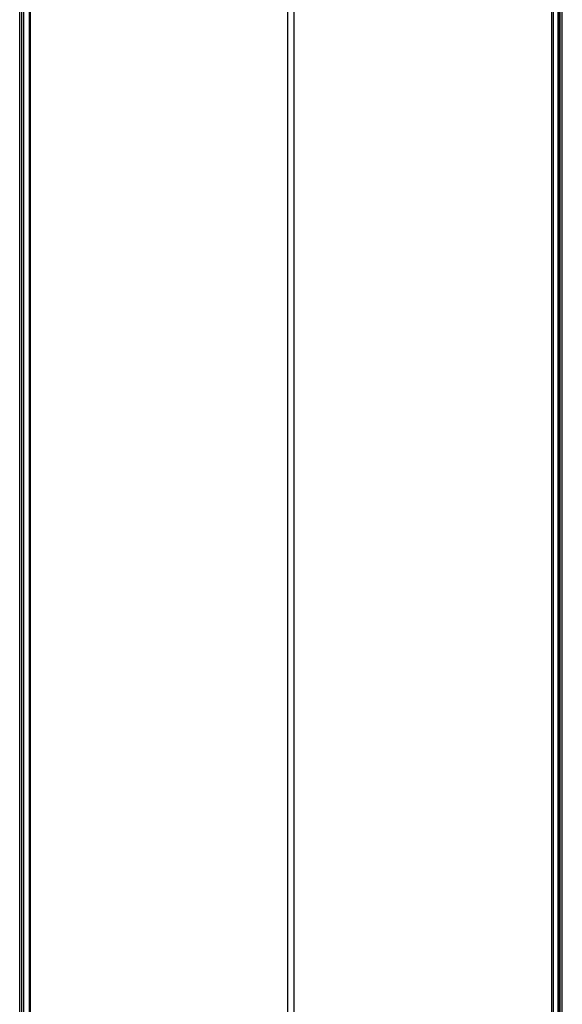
# Model space of a CAD drawing. Header units: millimetres. Extents: x -715 to 605, y -3594 to -2274.
# Tile 3 of 19: x -107 to -4, y -3220 to -3033. Entities that reach past the tile are written whole.
import ezdxf

# ---------------------------------------------------------------- set-up
doc = ezdxf.new("R2010")
doc.units = ezdxf.units.MM

msp = doc.modelspace()

# ---------------------------------------------------------------- linework, layer by layer
at = {"color": 7, "true_color": 0xffffff}
for p, q in [((-106.76, -2964.16, 75.89), (-106.76, -3594.16, 75.89)), ((-106.34, -3594.16, 77.82), (-106.34, -2964.16, 77.82)), ((-104.97, -2964.16, 80.3), (-104.97, -3594.16, 80.3)), ((-5.4, -2964.16, 51.72), (-5.4, -3594.16, 51.72)), ((-4.03, -3594.16, 54.2), (-4.03, -2964.16, 54.2)), ((-3.76, -2964.16, 56.66), (-3.76, -3594.16, 56.66)), ((-55.8, -3594.16, 63.33), (-55.8, -3003.37, 63.33)), ((-54.57, -3594.16, 68.69), (-54.57, -3003.37, 68.69))]:
    msp.add_line(p, q, dxfattribs=at)
for points in [[(-106.73, -3594.16, 76.12), (-106.73, -2964.16, 76.12)], [(-105.98, -3594.16, 74.92), (-105.98, -2964.16, 74.92)], [(-105.94, -3594.16, 79.53), (-105.94, -2964.16, 79.53)], [(-104.75, -2964.16, 80.27), (-104.75, -3594.16, 80.27)], [(-5.62, -3594.16, 51.75), (-5.62, -2964.16, 51.75)], [(-4.42, -3594.16, 52.5), (-4.42, -2964.16, 52.5)], [(-4.39, -2964.16, 57.1), (-4.39, -3594.16, 57.1)], [(-3.64, -3594.16, 55.91), (-3.64, -2964.16, 55.91)]]:
    msp.add_open_spline(points, degree=1, dxfattribs=at)

doc.saveas('drawing.dxf')
